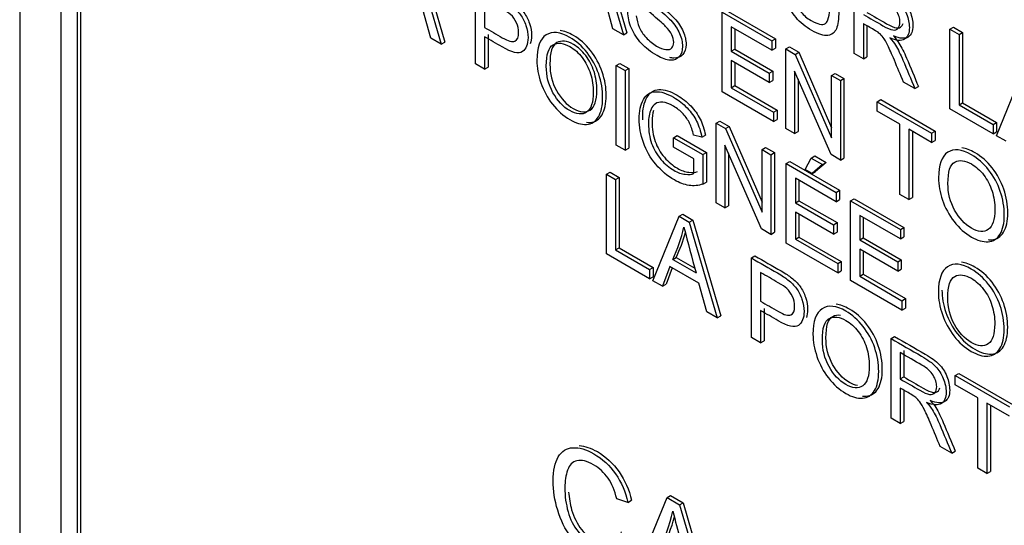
# Model space of a CAD drawing. Header units: inches. Extents: x 2 to 538, y -2 to 358.
# Tile 107 of 121: x 514.822 to 515.798, y 273.185 to 273.687. Entities that reach past the tile are written whole.
import ezdxf

# ---------------------------------------------------------------- set-up
doc = ezdxf.new("R2010")
doc.units = ezdxf.units.IN
doc.header["$MEASUREMENT"] = 0
doc.layers.add('Default', color=7, linetype='Continuous')
doc.layers.add('LAB20180', color=7, linetype='Continuous')

# ---------------------------------------------------------------- blocks, each defined once
blk = doc.blocks.new('SE6')
at = {"layer": 'LAB20180', "color": 7, "linetype": 'Continuous'}
for p, q in [((514.82171, 275.36876), (514.82171, 272.3069)), ((514.86237, 275.18773), (514.86237, 272.43281)), ((514.87864, 275.17834), (514.87864, 272.42342)), ((514.88217, 275.18038), (514.88217, 272.42546)), ((515.39269, 273.76654), (515.42041, 273.67156)), ((515.39622, 273.76858), (515.42395, 273.6736)), ((515.21202, 273.75734), (515.23979, 273.66228)), ((515.21555, 273.75938), (515.24333, 273.66433)), ((515.64939, 273.65287), (515.64939, 273.73189)), ((515.27362, 273.64275), (515.27362, 273.72177)), ((515.28264, 273.70731), (515.28264, 273.67892)), ((515.41012, 273.6775), (515.40229, 273.70595)), ((515.22945, 273.66825), (515.22162, 273.69669)), ((515.5184, 273.61499), (515.5184, 273.69396)), ((515.5184, 273.69396), (515.56771, 273.66549)), ((515.52193, 273.696), (515.57124, 273.66753)), ((515.42041, 273.67156), (515.41012, 273.6775)), ((515.56771, 273.65624), (515.52737, 273.67953)), ((515.52737, 273.67953), (515.52737, 273.65524)), ((515.5309, 273.67748), (515.5309, 273.65728)), ((515.65841, 273.68268), (515.65841, 273.64766)), ((515.66194, 273.68063), (515.66194, 273.6497)), ((515.74433, 273.67708), (515.74786, 273.67912)), ((515.74433, 273.59806), (515.74433, 273.67708)), ((515.74433, 273.67708), (515.75334, 273.67187)), ((515.74786, 273.67912), (515.75688, 273.67391)), ((515.75334, 273.67187), (515.75688, 273.67391)), ((515.75688, 273.67391), (515.75688, 273.60415)), ((515.23979, 273.66228), (515.22945, 273.66825)), ((515.23979, 273.66228), (515.24333, 273.66433)), ((515.28264, 273.66967), (515.28264, 273.63755)), ((515.28617, 273.67171), (515.28617, 273.63959)), ((515.42041, 273.67156), (515.42395, 273.6736)), ((515.56771, 273.66549), (515.57124, 273.66753)), ((515.56771, 273.66549), (515.56771, 273.65624)), ((515.57124, 273.66753), (515.57124, 273.65828)), ((515.75334, 273.67187), (515.75334, 273.60211)), ((515.52737, 273.65524), (515.5309, 273.65728)), ((515.52737, 273.65524), (515.56511, 273.63344)), ((515.5309, 273.65728), (515.56865, 273.63548)), ((515.56771, 273.65624), (515.57124, 273.65828)), ((515.58151, 273.65752), (515.58504, 273.65956)), ((515.58151, 273.57855), (515.58151, 273.65752)), ((515.58151, 273.65752), (515.59079, 273.65216)), ((515.58504, 273.65956), (515.59433, 273.6542)), ((515.56511, 273.62414), (515.52737, 273.64593)), ((515.52737, 273.64593), (515.52737, 273.61906)), ((515.59079, 273.65216), (515.59433, 273.6542)), ((515.59079, 273.65216), (515.62695, 273.5692)), ((515.59433, 273.6542), (515.62695, 273.57935)), ((515.65841, 273.64766), (515.64939, 273.65287)), ((515.65841, 273.64766), (515.66194, 273.6497)), ((515.28264, 273.63755), (515.27362, 273.64275)), ((515.28264, 273.63755), (515.28617, 273.63959)), ((515.41322, 273.64117), (515.41676, 273.64322)), ((515.41322, 273.56215), (515.41322, 273.64117)), ((515.41322, 273.64117), (515.42219, 273.636)), ((515.41676, 273.64322), (515.42573, 273.63804)), ((515.42219, 273.636), (515.42573, 273.63804)), ((515.42219, 273.636), (515.42219, 273.55698)), ((515.42573, 273.63804), (515.42573, 273.55902)), ((515.5309, 273.64389), (515.5309, 273.62111)), ((515.56511, 273.63344), (515.56865, 273.63548)), ((515.56865, 273.63548), (515.56865, 273.62618)), ((515.62635, 273.55266), (515.5902, 273.63563)), ((515.5902, 273.63563), (515.5902, 273.57353)), ((515.7904, 273.57145), (515.81649, 273.63541)), ((515.56511, 273.63344), (515.56511, 273.62414)), ((515.56511, 273.62414), (515.56865, 273.62618)), ((515.59374, 273.62751), (515.59374, 273.57558)), ((515.62695, 273.63129), (515.63048, 273.63333)), ((515.62695, 273.5692), (515.62695, 273.63129)), ((515.62695, 273.63129), (515.63564, 273.62627)), ((515.63048, 273.63333), (515.63918, 273.62831)), ((515.63564, 273.62627), (515.63918, 273.62831)), ((515.63564, 273.62627), (515.63564, 273.5473)), ((515.63918, 273.62831), (515.63918, 273.54934)), ((515.52737, 273.61906), (515.5309, 273.62111)), ((515.52737, 273.61906), (515.5693, 273.59485)), ((515.5309, 273.62111), (515.57284, 273.59689)), ((515.70954, 273.61814), (515.69825, 273.62466)), ((515.70954, 273.61814), (515.71308, 273.62018)), ((515.5693, 273.5856), (515.5184, 273.61499)), ((515.67211, 273.60521), (515.67565, 273.60725)), ((515.67565, 273.60725), (515.7296, 273.5761)), ((515.5693, 273.59485), (515.57284, 273.59689)), ((515.57284, 273.59689), (515.57284, 273.58764)), ((515.67211, 273.59596), (515.67211, 273.60521)), ((515.67211, 273.60521), (515.72607, 273.57406)), ((515.69461, 273.58297), (515.67211, 273.59596)), ((515.78708, 273.57337), (515.74433, 273.59806)), ((515.75334, 273.60211), (515.75688, 273.60415)), ((515.75334, 273.60211), (515.78708, 273.58263)), ((515.75688, 273.60415), (515.79062, 273.58467)), ((515.51248, 273.58387), (515.51601, 273.58591)), ((515.51601, 273.58591), (515.5253, 273.58055)), ((515.5693, 273.59485), (515.5693, 273.5856)), ((515.5693, 273.5856), (515.57284, 273.58764)), ((515.51248, 273.50485), (515.51248, 273.58387)), ((515.51248, 273.58387), (515.52177, 273.5785)), ((515.52177, 273.5785), (515.5253, 273.58055)), ((515.52177, 273.5785), (515.55792, 273.49554)), ((515.5253, 273.58055), (515.55792, 273.5057)), ((515.5902, 273.57353), (515.58151, 273.57855)), ((515.69461, 273.51326), (515.69461, 273.58297)), ((515.72607, 273.56481), (515.70358, 273.57779)), ((515.70358, 273.57779), (515.70358, 273.50808)), ((515.72607, 273.57406), (515.7296, 273.5761)), ((515.7296, 273.5761), (515.7296, 273.56685)), ((515.78708, 273.58263), (515.79062, 273.58467)), ((515.78708, 273.58263), (515.78708, 273.57337)), ((515.79062, 273.58467), (515.79062, 273.57541)), ((515.47023, 273.56951), (515.47376, 273.57156)), ((515.47023, 273.56021), (515.47023, 273.56951)), ((515.47023, 273.56951), (515.49932, 273.55272)), ((515.47376, 273.57156), (515.50286, 273.55476)), ((515.49827, 273.56994), (515.48999, 273.57214)), ((515.49827, 273.56994), (515.50181, 273.57198)), ((515.5902, 273.57353), (515.59374, 273.57558)), ((515.70711, 273.57575), (515.70711, 273.51012)), ((515.72607, 273.57406), (515.72607, 273.56481)), ((515.72607, 273.56481), (515.7296, 273.56685)), ((515.78708, 273.57337), (515.79062, 273.57541)), ((515.79992, 273.56596), (515.7904, 273.57145)), ((515.42219, 273.55698), (515.41322, 273.56215)), ((515.42219, 273.55698), (515.42573, 273.55902)), ((515.49031, 273.54862), (515.47023, 273.56021)), ((515.55733, 273.47895), (515.52113, 273.562)), ((515.52113, 273.562), (515.52113, 273.49985)), ((515.55792, 273.55763), (515.56146, 273.55967)), ((515.55792, 273.49554), (515.55792, 273.55763)), ((515.55792, 273.55763), (515.56662, 273.55261)), ((515.56146, 273.55967), (515.57015, 273.55465)), ((515.49031, 273.53384), (515.49031, 273.54862)), ((515.49932, 273.55272), (515.50286, 273.55476)), ((515.49932, 273.55272), (515.49932, 273.52348)), ((515.50286, 273.55476), (515.50286, 273.52553)), ((515.52467, 273.55389), (515.52467, 273.50189)), ((515.56662, 273.55261), (515.57015, 273.55465)), ((515.56662, 273.55261), (515.56662, 273.47359)), ((515.57015, 273.55465), (515.57015, 273.47563)), ((515.60067, 273.53779), (515.60678, 273.5493)), ((515.60678, 273.5493), (515.61031, 273.55134)), ((515.60678, 273.5493), (515.61784, 273.54291)), ((515.61031, 273.55134), (515.62138, 273.54495)), ((515.63564, 273.5473), (515.62635, 273.55266)), ((515.63564, 273.5473), (515.63918, 273.54934)), ((515.58201, 273.54373), (515.58554, 273.54577)), ((515.58201, 273.46471), (515.58201, 273.54373)), ((515.58201, 273.54373), (515.63132, 273.51526)), ((515.58554, 273.54577), (515.63485, 273.5173)), ((515.60755, 273.53382), (515.60067, 273.53779)), ((515.61784, 273.54291), (515.60755, 273.53382)), ((515.62138, 273.54495), (515.61109, 273.53586)), ((515.61784, 273.54291), (515.62138, 273.54495)), ((515.40366, 273.53319), (515.40719, 273.53523)), ((515.40366, 273.45417), (515.40366, 273.53319)), ((515.40366, 273.53319), (515.41267, 273.52798)), ((515.40719, 273.53523), (515.41621, 273.53002)), ((515.41267, 273.52798), (515.41621, 273.53002)), ((515.41267, 273.52798), (515.41267, 273.45827)), ((515.41621, 273.53002), (515.41621, 273.46031)), ((515.63132, 273.506), (515.59102, 273.52927)), ((515.59102, 273.52927), (515.59102, 273.50498)), ((515.60755, 273.53382), (515.61109, 273.53586)), ((515.49932, 273.52348), (515.50286, 273.52553)), ((515.59456, 273.52723), (515.59456, 273.50702)), ((515.63132, 273.51526), (515.63485, 273.5173)), ((515.63132, 273.51526), (515.63132, 273.506)), ((515.63132, 273.506), (515.63485, 273.50804)), ((515.63485, 273.5173), (515.63485, 273.50804)), ((515.6458, 273.5069), (515.64933, 273.50894)), ((515.64933, 273.50894), (515.69864, 273.48047)), ((515.70358, 273.50808), (515.69461, 273.51326)), ((515.70358, 273.50808), (515.70711, 273.51012)), ((515.52113, 273.49985), (515.51248, 273.50485)), ((515.52113, 273.49985), (515.52467, 273.50189)), ((515.59102, 273.50498), (515.59456, 273.50702)), ((515.59102, 273.50498), (515.62877, 273.48319)), ((515.59456, 273.50702), (515.6323, 273.48523)), ((515.6458, 273.42788), (515.6458, 273.5069)), ((515.6458, 273.5069), (515.69511, 273.47843)), ((515.44974, 273.42756), (515.47583, 273.49152)), ((515.47583, 273.49152), (515.47936, 273.49356)), ((515.47583, 273.49152), (515.4858, 273.48576)), ((515.47936, 273.49356), (515.48933, 273.48781)), ((515.62877, 273.47388), (515.59102, 273.49567)), ((515.59102, 273.49567), (515.59102, 273.46881)), ((515.59456, 273.49363), (515.59456, 273.47085)), ((515.69511, 273.46917), (515.65477, 273.49247)), ((515.65477, 273.49247), (515.65477, 273.46818)), ((515.6583, 273.49042), (515.6583, 273.47022)), ((515.4858, 273.48576), (515.48933, 273.48781)), ((515.4858, 273.48576), (515.51353, 273.39073)), ((515.48933, 273.48781), (515.51706, 273.39278)), ((515.56662, 273.47359), (515.55733, 273.47895)), ((515.62877, 273.48319), (515.6323, 273.48523)), ((515.62877, 273.48319), (515.62877, 273.47388)), ((515.6323, 273.48523), (515.6323, 273.47592)), ((515.69511, 273.47843), (515.69864, 273.48047)), ((515.69864, 273.48047), (515.69864, 273.47122)), ((515.56662, 273.47359), (515.57015, 273.47563)), ((515.59102, 273.46881), (515.59456, 273.47085)), ((515.59102, 273.46881), (515.63296, 273.4446)), ((515.59456, 273.47085), (515.63649, 273.44664)), ((515.62877, 273.47388), (515.6323, 273.47592)), ((515.65477, 273.46818), (515.6583, 273.47022)), ((515.6583, 273.47022), (515.69605, 273.44842)), ((515.69511, 273.47843), (515.69511, 273.46917)), ((515.69511, 273.46917), (515.69864, 273.47122)), ((515.41267, 273.45827), (515.41621, 273.46031)), ((515.41621, 273.46031), (515.4499, 273.44086)), ((515.63296, 273.43529), (515.58201, 273.46471)), ((515.65477, 273.46818), (515.69251, 273.44638)), ((515.44637, 273.42951), (515.40366, 273.45417)), ((515.41267, 273.45827), (515.44637, 273.43881)), ((515.46932, 273.44875), (515.47285, 273.45079)), ((515.47285, 273.45079), (515.49118, 273.44021)), ((515.5474, 273.4502), (515.55094, 273.45224)), ((515.5474, 273.37118), (515.5474, 273.4502)), ((515.69251, 273.43708), (515.65477, 273.45887)), ((515.65477, 273.45887), (515.65477, 273.432)), ((515.6583, 273.45683), (515.6583, 273.43404)), ((515.44637, 273.43881), (515.4499, 273.44086)), ((515.4499, 273.44086), (515.4499, 273.43155)), ((515.46658, 273.44176), (515.45925, 273.42207)), ((515.46887, 273.44044), (515.46279, 273.42411)), ((515.49541, 273.42512), (515.46658, 273.44176)), ((515.46932, 273.44875), (515.49249, 273.43537)), ((515.63296, 273.4446), (515.63649, 273.44664)), ((515.63296, 273.4446), (515.63296, 273.43529)), ((515.63649, 273.44664), (515.63649, 273.43733)), ((515.69251, 273.44638), (515.69605, 273.44842)), ((515.69251, 273.44638), (515.69251, 273.43708)), ((515.69605, 273.44842), (515.69605, 273.43912)), ((515.44637, 273.43881), (515.44637, 273.42951)), ((515.44637, 273.42951), (515.4499, 273.43155)), ((515.55642, 273.43574), (515.55642, 273.40735)), ((515.63296, 273.43529), (515.63649, 273.43733)), ((515.65477, 273.432), (515.6583, 273.43404)), ((515.65477, 273.432), (515.6967, 273.40779)), ((515.6583, 273.43404), (515.70024, 273.40983)), ((515.69251, 273.43708), (515.69605, 273.43912)), ((515.45925, 273.42207), (515.44974, 273.42756)), ((515.45925, 273.42207), (515.46279, 273.42411)), ((515.50324, 273.39668), (515.49541, 273.42512)), ((515.6967, 273.39849), (515.6458, 273.42788)), ((515.6967, 273.40779), (515.70024, 273.40983)), ((515.6967, 273.40779), (515.6967, 273.39849)), ((515.6967, 273.39849), (515.70024, 273.40053)), ((515.70024, 273.40983), (515.70024, 273.40053)), ((515.51353, 273.39073), (515.50324, 273.39668)), ((515.51353, 273.39073), (515.51706, 273.39278)), ((515.55642, 273.39804), (515.55642, 273.36597)), ((515.55995, 273.40008), (515.55995, 273.36801)), ((515.55642, 273.36597), (515.5474, 273.37118)), ((515.68586, 273.37026), (515.6894, 273.3723)), ((515.55642, 273.36597), (515.55995, 273.36801)), ((515.68586, 273.29124), (515.68586, 273.37026)), ((515.69488, 273.35632), (515.69488, 273.33019)), ((515.69841, 273.35837), (515.69841, 273.33224)), ((515.69488, 273.33019), (515.69841, 273.33224)), ((515.74947, 273.33353), (515.75301, 273.33557)), ((515.74947, 273.32428), (515.74947, 273.33353)), ((515.74947, 273.33353), (515.80343, 273.30238)), ((515.75301, 273.33557), (515.80696, 273.30442)), ((515.77196, 273.31129), (515.74947, 273.32428)), ((515.69488, 273.3211), (515.69488, 273.28603)), ((515.69841, 273.31905), (515.69841, 273.28807)), ((515.77196, 273.24153), (515.77196, 273.31129)), ((515.80343, 273.29313), (515.78093, 273.30611)), ((515.78093, 273.30611), (515.78093, 273.23635)), ((515.78447, 273.30407), (515.78447, 273.23839)), ((515.69488, 273.28603), (515.68586, 273.29124)), ((515.69488, 273.28603), (515.69841, 273.28807)), ((515.74601, 273.25651), (515.73467, 273.26305)), ((515.74601, 273.25651), (515.74955, 273.25855)), ((515.78093, 273.23635), (515.77196, 273.24153)), ((515.78093, 273.23635), (515.78447, 273.23839)), ((515.42491, 273.20772), (515.4138, 273.21111)), ((515.42491, 273.20772), (515.42844, 273.20976)), ((515.43106, 273.13249), (515.46369, 273.21242)), ((515.46369, 273.21242), (515.46723, 273.21446)), ((515.46369, 273.21242), (515.47622, 273.20519)), ((515.46723, 273.21446), (515.47976, 273.20723)), ((515.47622, 273.20519), (515.47976, 273.20723)), ((515.47622, 273.20519), (515.51091, 273.08639)), ((515.47976, 273.20723), (515.51444, 273.08843))]:
    blk.add_line(p, q, dxfattribs=at)
for centre, radius, start, end in [((515.31566, 273.5206), 0.16963, 334.93861, 346.38172), ((517.17308, 273.90392), 1.74468, 194.03981, 195.57842), ((515.31919, 273.52265), 0.16963, 334.93861, 343.786), ((515.26665, 273.2473), 0.20861, 334.92647, 346.56887), ((517.58663, 273.72825), 2.18226, 194.03981, 195.57842), ((515.27019, 273.24934), 0.20861, 334.92647, 344.44296)]:
    blk.add_arc(centre, radius, start, end, dxfattribs=at)
for points, knots in [([(515.634, 273.74077), (515.634, 273.72556), (515.634, 273.71035), (515.634, 273.69514), (515.634, 273.68715), (515.63323, 273.68128), (515.63168, 273.67755), (515.63012, 273.67378), (515.62731, 273.67161), (515.62326, 273.67101), (515.61923, 273.6704), (515.61392, 273.67203), (515.60095, 273.67952), (515.59571, 273.68381), (515.59166, 273.68872), (515.58763, 273.69362), (515.58469, 273.69895), (515.58123, 273.71062), (515.58037, 273.71769), (515.58037, 273.72611), (515.58037, 273.74132), (515.58037, 273.75653), (515.58037, 273.77174)], [0, 0, 0, 0, 0.229338, 0.229338, 0.229338, 0.325916, 0.325916, 0.325916, 0.402614, 0.402614, 0.402614, 0.499372, 0.499372, 0.592793, 0.592793, 0.592793, 0.681738, 0.681738, 0.770683, 0.770683, 0.770683, 1, 1, 1, 1]), ([(515.58934, 273.76656), (515.58934, 273.75137), (515.58934, 273.73617), (515.58934, 273.72098), (515.58934, 273.71409), (515.58988, 273.70873), (515.59098, 273.70489), (515.59209, 273.70098), (515.59398, 273.69737), (515.59667, 273.69409), (515.59937, 273.69078), (515.60268, 273.68799), (515.6132, 273.68192), (515.61793, 273.68092), (515.62358, 273.6846), (515.62499, 273.69051), (515.62499, 273.7004), (515.62499, 273.70165), (515.62499, 273.7029), (515.62499, 273.70415)], [0, 0, 0, 0, 0.2724307, 0.2724307, 0.2724307, 0.36409, 0.36409, 0.36409, 0.4250159, 0.4250159, 0.4250159, 0.4932347, 0.4932347, 0.6104106, 0.6104106, 0.7275865, 0.7275865, 0.7275865, 0.75, 0.75, 0.75, 0.75]), ([(515.43325, 273.69044), (515.43366, 273.6862), (515.43462, 273.68239), (515.43608, 273.67903), (515.43756, 273.67561), (515.43986, 273.67222), (515.44605, 273.66549), (515.44955, 273.66268), (515.45689, 273.65844), (515.45989, 273.65729), (515.46517, 273.65666), (515.46718, 273.65713), (515.46845, 273.6585), (515.4697, 273.65984), (515.47036, 273.6617), (515.47036, 273.66659), (515.46973, 273.66912), (515.46718, 273.67427), (515.46513, 273.67698), (515.46226, 273.67989), (515.46043, 273.68176), (515.45638, 273.68539), (515.45015, 273.69072), (515.44387, 273.6961), (515.43949, 273.70029), (515.43699, 273.70326), (515.43371, 273.70715), (515.4313, 273.71097), (515.42811, 273.71869), (515.42734, 273.7224), (515.42734, 273.73002), (515.42829, 273.73321), (515.43221, 273.73788), (515.43503, 273.73888), (515.43881, 273.73849), (515.44257, 273.7381), (515.44673, 273.73665), (515.45638, 273.73108), (515.46085, 273.72755), (515.46472, 273.72343), (515.46855, 273.71934), (515.47155, 273.71486), (515.4736, 273.70999), (515.47566, 273.7051), (515.47678, 273.70037), (515.47696, 273.69564)], [0, 0, 0, 0, 0.049734, 0.049734, 0.049734, 0.102625, 0.102625, 0.155515, 0.155515, 0.202805, 0.202805, 0.250096, 0.250096, 0.250096, 0.285885, 0.285885, 0.322453, 0.322453, 0.359021, 0.359021, 0.359021, 0.428383, 0.428383, 0.428383, 0.504928, 0.504928, 0.504928, 0.558431, 0.558431, 0.611934, 0.611934, 0.669259, 0.669259, 0.726583, 0.726583, 0.726583, 0.796348, 0.796348, 0.87302, 0.87302, 0.87302, 0.937083, 0.937083, 0.937083, 1, 1, 1, 1]), ([(515.65293, 273.73393), (515.66302, 273.7281), (515.67311, 273.72228), (515.68321, 273.71645), (515.68931, 273.71293), (515.69395, 273.70951), (515.69709, 273.70628), (515.70028, 273.703), (515.70283, 273.69902), (515.7047, 273.69437), (515.70658, 273.68968), (515.70757, 273.68514), (515.70757, 273.6752), (515.70597, 273.67139), (515.69969, 273.66734), (515.69486, 273.66766), (515.68831, 273.67044)], [0, 0, 0, 0, 0.318559, 0.318559, 0.318559, 0.466747, 0.466747, 0.466747, 0.574052, 0.574052, 0.574052, 0.692051, 0.692051, 0.846026, 0.846026, 1, 1, 1, 1]), ([(515.27716, 273.72381), (515.28576, 273.71885), (515.29437, 273.71388), (515.30297, 273.70891), (515.30753, 273.70628), (515.31099, 273.70402), (515.31335, 273.70218), (515.31672, 273.69956), (515.31955, 273.69671), (515.32182, 273.69356), (515.32408, 273.69043), (515.32592, 273.68683), (515.32729, 273.68278), (515.32866, 273.67871), (515.32938, 273.67468), (515.32938, 273.66761), (515.32896, 273.6649), (515.32813, 273.66266)], [0, 0, 0, 0, 0.2169524, 0.2169524, 0.2169524, 0.3044509, 0.3044509, 0.3044509, 0.3812482, 0.3812482, 0.3812482, 0.4540638, 0.4540638, 0.4540638, 0.5336164, 0.5336164, 0.5987646, 0.5987646, 0.5987646, 0.5987646]), ([(515.46827, 273.69993), (515.46781, 273.70513), (515.46622, 273.70978), (515.46353, 273.71386), (515.46087, 273.71789), (515.45689, 273.72148), (515.45165, 273.72456), (515.44623, 273.72774), (515.44222, 273.72879), (515.43972, 273.72792), (515.43724, 273.72706), (515.43599, 273.72498), (515.43599, 273.71888), (515.4369, 273.71604), (515.43863, 273.7132), (515.44038, 273.71032), (515.44491, 273.70584), (515.45224, 273.69972), (515.45958, 273.69358), (515.46463, 273.68894), (515.46736, 273.68594), (515.47137, 273.68154), (515.47428, 273.67716), (515.47619, 273.67285), (515.47812, 273.66849), (515.47906, 273.6642), (515.47906, 273.65574), (515.47801, 273.6524), (515.47592, 273.64993), (515.47382, 273.64745), (515.47086, 273.64627), (515.46695, 273.64643), (515.46309, 273.64659), (515.45871, 273.64814), (515.44764, 273.65453), (515.4425, 273.6585), (515.43831, 273.66302), (515.43414, 273.66752), (515.43089, 273.67251), (515.42847, 273.67811), (515.4261, 273.68362), (515.42488, 273.68907), (515.42474, 273.69446)], [0, 0, 0, 0, 0.061068, 0.061068, 0.061068, 0.130319, 0.130319, 0.130319, 0.199417, 0.199417, 0.199417, 0.244343, 0.244343, 0.283473, 0.283473, 0.283473, 0.363727, 0.363727, 0.363727, 0.45053, 0.45053, 0.45053, 0.51313, 0.51313, 0.51313, 0.57114, 0.57114, 0.629875, 0.629875, 0.629875, 0.695194, 0.695194, 0.695194, 0.766392, 0.766392, 0.856886, 0.856886, 0.856886, 0.928274, 0.928274, 0.928274, 1, 1, 1, 1]), ([(515.45323, 273.72768), (515.4488, 273.73001), (515.44545, 273.73072), (515.44326, 273.72996), (515.44078, 273.72911), (515.43952, 273.72702), (515.43952, 273.72092), (515.44043, 273.71808), (515.44216, 273.71524), (515.44392, 273.71236), (515.44845, 273.70788), (515.45578, 273.70176), (515.46312, 273.69562), (515.46816, 273.69098), (515.47089, 273.68798), (515.47491, 273.68358), (515.47781, 273.6792), (515.47973, 273.67489), (515.48166, 273.67053), (515.48259, 273.66624), (515.48259, 273.65778), (515.48155, 273.65444), (515.47945, 273.65197), (515.47735, 273.64949), (515.4744, 273.64831), (515.47048, 273.64847), (515.46923, 273.64852), (515.46793, 273.64872), (515.46657, 273.64906)], [0.1388911, 0.1388911, 0.1388911, 0.1388911, 0.1994169, 0.1994169, 0.1994169, 0.2443435, 0.2443435, 0.283473, 0.283473, 0.283473, 0.3637269, 0.3637269, 0.3637269, 0.4505304, 0.4505304, 0.4505304, 0.51313, 0.51313, 0.51313, 0.5711401, 0.5711401, 0.6298755, 0.6298755, 0.6298755, 0.6951936, 0.6951936, 0.6951936, 0.7182367, 0.7182367, 0.7182367, 0.7182367]), ([(515.64939, 273.73189), (515.65949, 273.72606), (515.66958, 273.72023), (515.67967, 273.71441), (515.68577, 273.71088), (515.69042, 273.70747), (515.69356, 273.70423), (515.69674, 273.70096), (515.6993, 273.69698), (515.70116, 273.69233), (515.70304, 273.68764), (515.70403, 273.6831), (515.70403, 273.67316), (515.70244, 273.66935), (515.69615, 273.6653), (515.69133, 273.66562), (515.68477, 273.6684)], [0, 0, 0, 0, 0.318559, 0.318559, 0.318559, 0.466747, 0.466747, 0.466747, 0.574052, 0.574052, 0.574052, 0.692051, 0.692051, 0.846026, 0.846026, 1, 1, 1, 1]), ([(515.27362, 273.72177), (515.28223, 273.7168), (515.29083, 273.71184), (515.29944, 273.70687), (515.30399, 273.70424), (515.30745, 273.70198), (515.30982, 273.70014), (515.31319, 273.69752), (515.31601, 273.69467), (515.31829, 273.69152), (515.32054, 273.68839), (515.32238, 273.68479), (515.32375, 273.68074), (515.32513, 273.67666), (515.32585, 273.67264), (515.32585, 273.66202), (515.32398, 273.65742), (515.32029, 273.65487), (515.3166, 273.65232), (515.30986, 273.6539), (515.30021, 273.65952), (515.29435, 273.66294), (515.28849, 273.66629), (515.28264, 273.66967)], [0, 0, 0, 0, 0.216952, 0.216952, 0.216952, 0.304451, 0.304451, 0.304451, 0.381248, 0.381248, 0.381248, 0.454064, 0.454064, 0.454064, 0.533616, 0.533616, 0.671221, 0.671221, 0.671221, 0.852304, 0.852304, 0.852304, 1, 1, 1, 1]), ([(515.65841, 273.69177), (515.66489, 273.68803), (515.67137, 273.68429), (515.67785, 273.68055), (515.68199, 273.67816), (515.68523, 273.67676), (515.68755, 273.67642), (515.68991, 273.67607), (515.69169, 273.67661), (515.69288, 273.67808), (515.69409, 273.67959), (515.6947, 273.6816), (515.6947, 273.68786), (515.69351, 273.69164), (515.69119, 273.6954), (515.68884, 273.6992), (515.68514, 273.70253), (515.68004, 273.70547), (515.67283, 273.70963), (515.66562, 273.71379), (515.65841, 273.71796)], [0, 0, 0, 0, 0.228418, 0.228418, 0.228418, 0.343902, 0.343902, 0.343902, 0.424321, 0.424321, 0.424321, 0.499434, 0.499434, 0.606737, 0.606737, 0.606737, 0.745862, 0.745862, 0.745862, 1, 1, 1, 1]), ([(515.28264, 273.67892), (515.28854, 273.67552), (515.29444, 273.67211), (515.30035, 273.6687), (515.30622, 273.66531), (515.31036, 273.66418), (515.31528, 273.66638), (515.31651, 273.66925), (515.31651, 273.67714), (515.31578, 273.6804), (515.31437, 273.68358), (515.31295, 273.68679), (515.311, 273.68947), (515.30863, 273.69157), (515.30709, 273.69294), (515.30426, 273.69483), (515.30017, 273.69719), (515.29432, 273.70057), (515.28848, 273.70394), (515.28264, 273.70731)], [0, 0, 0, 0, 0.215549, 0.215549, 0.215549, 0.355111, 0.355111, 0.494673, 0.494673, 0.595735, 0.595735, 0.595735, 0.683088, 0.683088, 0.683088, 0.786664, 0.786664, 0.786664, 1, 1, 1, 1]), ([(515.66194, 273.69381), (515.66842, 273.69007), (515.67491, 273.68633), (515.68139, 273.68259), (515.68553, 273.6802), (515.68876, 273.6788), (515.69108, 273.67846), (515.69345, 273.67812), (515.69523, 273.67865), (515.69641, 273.68012), (515.69702, 273.68088), (515.69748, 273.68176), (515.69778, 273.68277)], [0, 0, 0, 0, 0.2284182, 0.2284182, 0.2284182, 0.3439018, 0.3439018, 0.3439018, 0.4243212, 0.4243212, 0.4243212, 0.4618775, 0.4618775, 0.4618775, 0.4618775]), ([(515.33468, 273.64599), (515.33468, 273.65902), (515.33773, 273.66752), (515.34378, 273.67143), (515.34986, 273.67536), (515.35772, 273.67453), (515.37361, 273.66536), (515.3793, 273.66034), (515.38435, 273.6539), (515.38939, 273.64748), (515.39328, 273.64044), (515.39592, 273.63271), (515.39858, 273.62493), (515.39988, 273.61712), (515.39988, 273.60124), (515.39847, 273.59491), (515.39291, 273.5855), (515.38895, 273.583), (515.38385, 273.58268), (515.37872, 273.58237), (515.3732, 273.584), (515.36086, 273.59112), (515.35512, 273.59617), (515.35007, 273.60272), (515.34503, 273.60924), (515.34119, 273.61631), (515.336, 273.63171), (515.33468, 273.63905), (515.33468, 273.64599)], [0, 0, 0, 0, 0.133288, 0.133288, 0.133288, 0.256522, 0.256522, 0.33712, 0.33712, 0.33712, 0.417249, 0.417249, 0.417249, 0.502222, 0.502222, 0.588327, 0.588327, 0.674432, 0.674432, 0.674432, 0.75288, 0.75288, 0.837966, 0.837966, 0.837966, 0.918983, 0.918983, 1, 1, 1, 1]), ([(515.38401, 273.58479), (515.38516, 273.58468), (515.38628, 273.58466), (515.38739, 273.58473), (515.39249, 273.58504), (515.39645, 273.58754), (515.402, 273.59695), (515.40342, 273.60329), (515.40342, 273.61916), (515.40211, 273.62697), (515.39945, 273.63475), (515.39681, 273.64248), (515.39292, 273.64952), (515.38789, 273.65594), (515.38283, 273.66238), (515.37714, 273.6674), (515.36601, 273.67383), (515.36161, 273.67542), (515.35766, 273.67582)], [0.3086529, 0.3086529, 0.3086529, 0.3086529, 0.3255678, 0.3255678, 0.3255678, 0.4116731, 0.4116731, 0.4977784, 0.4977784, 0.5827507, 0.5827507, 0.5827507, 0.6628802, 0.6628802, 0.6628802, 0.7434784, 0.7434784, 0.8056442, 0.8056442, 0.8056442, 0.8056442]), ([(515.69825, 273.62466), (515.69523, 273.63189), (515.69221, 273.63912), (515.68919, 273.64635), (515.68657, 273.65261), (515.68436, 273.65749), (515.68268, 273.66099), (515.681, 273.66448), (515.6794, 273.66714), (515.67808, 273.6689), (515.67675, 273.67068), (515.67535, 273.67216), (515.67393, 273.67335), (515.67293, 273.67419), (515.67125, 273.67526), (515.66888, 273.67663), (515.66539, 273.67865), (515.6619, 273.68066), (515.65841, 273.68268)], [0, 0, 0, 0, 0.307485, 0.307485, 0.307485, 0.516125, 0.516125, 0.516125, 0.634458, 0.634458, 0.634458, 0.716976, 0.716976, 0.716976, 0.809328, 0.809328, 0.809328, 1, 1, 1, 1]), ([(515.34401, 273.64039), (515.34401, 273.63087), (515.3462, 273.62209), (515.35061, 273.61412), (515.35505, 273.60612), (515.36059, 273.60017), (515.37402, 273.59241), (515.37962, 273.59191), (515.38836, 273.59791), (515.39059, 273.60445), (515.39059, 273.62101), (515.38964, 273.62714), (515.3859, 273.63886), (515.38312, 273.64415), (515.37953, 273.6489), (515.37595, 273.65363), (515.37188, 273.65726), (515.361, 273.66355), (515.35549, 273.6642), (515.35089, 273.66176), (515.34631, 273.65933), (515.34401, 273.65222), (515.34401, 273.64039)], [0, 0, 0, 0, 0.129277, 0.129277, 0.129277, 0.252801, 0.252801, 0.378862, 0.378862, 0.504924, 0.504924, 0.584611, 0.584611, 0.664298, 0.664298, 0.664298, 0.743257, 0.743257, 0.854915, 0.854915, 0.854915, 1, 1, 1, 1]), ([(515.34755, 273.64243), (515.34755, 273.65426), (515.34985, 273.66137), (515.35442, 273.6638), (515.35902, 273.66624), (515.36453, 273.66559), (515.37541, 273.6593), (515.37949, 273.65568), (515.38306, 273.65094), (515.38666, 273.64619), (515.38944, 273.6409), (515.39317, 273.62918), (515.39413, 273.62305), (515.39413, 273.60649), (515.3919, 273.59995), (515.38315, 273.59395), (515.37755, 273.59445), (515.36412, 273.60221), (515.35859, 273.60816), (515.35415, 273.61617), (515.34973, 273.62413), (515.34755, 273.63291), (515.34755, 273.64243)], [0, 0, 0, 0, 0.145085, 0.145085, 0.145085, 0.256743, 0.256743, 0.335702, 0.335702, 0.335702, 0.415389, 0.415389, 0.495076, 0.495076, 0.621138, 0.621138, 0.747199, 0.747199, 0.870723, 0.870723, 0.870723, 1, 1, 1, 1]), ([(515.68477, 273.6684), (515.68714, 273.66572), (515.68896, 273.6633), (515.69019, 273.66133), (515.69289, 273.657), (515.69533, 273.65205), (515.6977, 273.64648), (515.70171, 273.63704), (515.70559, 273.62759), (515.70954, 273.61814)], [0, 0, 0, 0, 0.159281, 0.159281, 0.159281, 0.452861, 0.452861, 0.452861, 1, 1, 1, 1]), ([(515.68831, 273.67044), (515.69067, 273.66776), (515.6925, 273.66535), (515.69373, 273.66337), (515.69642, 273.65905), (515.69887, 273.65409), (515.70124, 273.64852), (515.70525, 273.63909), (515.70913, 273.62963), (515.71308, 273.62018)], [0, 0, 0, 0, 0.159281, 0.159281, 0.159281, 0.452861, 0.452861, 0.452861, 1, 1, 1, 1]), ([(515.49932, 273.52348), (515.49486, 273.52196), (515.49026, 273.52151), (515.48552, 273.5222), (515.48083, 273.52287), (515.47596, 273.52467), (515.46426, 273.53142), (515.45816, 273.53658), (515.45265, 273.54307), (515.44718, 273.54952), (515.443, 273.55679), (515.43744, 273.57251), (515.43603, 273.58037), (515.43603, 273.59578), (515.4374, 273.60219), (515.44022, 273.60724), (515.44302, 273.61224), (515.447, 273.61489), (515.4522, 273.61515), (515.4574, 273.61541), (515.46344, 273.61349), (515.47523, 273.60669), (515.4797, 273.60316), (515.4837, 273.59901), (515.48767, 273.5949), (515.49081, 273.59049), (515.49536, 273.58124), (515.49709, 273.57593), (515.49827, 273.56994)], [0, 0, 0, 0, 0.088812, 0.088812, 0.088812, 0.16845, 0.16845, 0.276583, 0.276583, 0.276583, 0.3809, 0.3809, 0.485217, 0.485217, 0.587419, 0.587419, 0.587419, 0.686378, 0.686378, 0.686378, 0.790663, 0.790663, 0.866443, 0.866443, 0.866443, 0.933222, 0.933222, 1, 1, 1, 1]), ([(515.43964, 273.58711), (515.43959, 273.58814), (515.43957, 273.58917), (515.43957, 273.59782), (515.44093, 273.60423), (515.44376, 273.60928), (515.44655, 273.61428), (515.45054, 273.61693), (515.45573, 273.61719), (515.46094, 273.61745), (515.46698, 273.61554), (515.47877, 273.60873), (515.48323, 273.6052), (515.48724, 273.60105), (515.49121, 273.59694), (515.49434, 273.59253), (515.4989, 273.58328), (515.50063, 273.57797), (515.50181, 273.57198)], [0.4714543, 0.4714543, 0.4714543, 0.4714543, 0.4852165, 0.4852165, 0.5874187, 0.5874187, 0.5874187, 0.6863784, 0.6863784, 0.6863784, 0.7906632, 0.7906632, 0.8664434, 0.8664434, 0.8664434, 0.9332217, 0.9332217, 1, 1, 1, 1]), ([(515.48999, 273.57214), (515.48894, 273.57674), (515.48771, 273.58066), (515.48616, 273.58382), (515.48461, 273.58698), (515.48247, 273.5901), (515.47965, 273.59315), (515.47684, 273.59618), (515.47369, 273.59864), (515.47023, 273.60069), (515.46613, 273.60312), (515.46253, 273.60435), (515.45953, 273.60466), (515.45651, 273.60498), (515.45411, 273.60437), (515.45224, 273.60308), (515.45039, 273.60181), (515.44896, 273.59998), (515.44796, 273.59777), (515.44619, 273.59387), (515.44532, 273.58905), (515.44532, 273.57627), (515.44641, 273.56975), (515.44846, 273.56384), (515.45055, 273.55782), (515.45365, 273.55253), (515.45761, 273.54798), (515.46163, 273.54337), (515.4659, 273.53973), (515.47432, 273.53487), (515.4781, 273.53353), (515.48184, 273.53316), (515.48555, 273.53279), (515.48839, 273.53295), (515.49031, 273.53384)], [0, 0, 0, 0, 0.06852, 0.06852, 0.06852, 0.130209, 0.130209, 0.130209, 0.203012, 0.203012, 0.203012, 0.285454, 0.285454, 0.285454, 0.352616, 0.352616, 0.352616, 0.413059, 0.413059, 0.413059, 0.513316, 0.513316, 0.638638, 0.638638, 0.638638, 0.737944, 0.737944, 0.737944, 0.8387, 0.8387, 0.926226, 0.926226, 0.926226, 1, 1, 1, 1]), ([(515.45029, 273.59656), (515.44933, 273.59333), (515.44886, 273.5896), (515.44886, 273.57831), (515.44995, 273.57179), (515.452, 273.56588), (515.45408, 273.55986), (515.45719, 273.55457), (515.46115, 273.55003), (515.46517, 273.54542), (515.46944, 273.54177), (515.47786, 273.53691), (515.48164, 273.53557), (515.48537, 273.5352), (515.48909, 273.53483), (515.49193, 273.53499), (515.49384, 273.53588)], [0.4393031, 0.4393031, 0.4393031, 0.4393031, 0.5133162, 0.5133162, 0.6386376, 0.6386376, 0.6386376, 0.7379442, 0.7379442, 0.7379442, 0.8387002, 0.8387002, 0.9262256, 0.9262256, 0.9262256, 1, 1, 1, 1]), ([(515.73299, 273.52953), (515.73299, 273.54262), (515.73604, 273.55106), (515.7421, 273.55503), (515.74813, 273.55898), (515.75603, 273.55808), (515.77192, 273.5489), (515.77761, 273.54388), (515.78266, 273.53749), (515.78774, 273.53108), (515.79154, 273.52401), (515.79423, 273.51625), (515.79692, 273.50847), (515.79819, 273.50066), (515.79819, 273.48479), (515.79678, 273.47845), (515.79122, 273.46904), (515.78726, 273.46654), (515.78216, 273.46623), (515.77703, 273.46591), (515.77151, 273.46754), (515.75917, 273.47467), (515.75343, 273.47977), (515.74332, 273.49275), (515.7395, 273.49985), (515.73686, 273.50758), (515.73423, 273.51528), (515.73299, 273.52259), (515.73299, 273.52953)], [0, 0, 0, 0, 0.133435, 0.133435, 0.133435, 0.256543, 0.256543, 0.337059, 0.337059, 0.337059, 0.417323, 0.417323, 0.417323, 0.502276, 0.502276, 0.588361, 0.588361, 0.674447, 0.674447, 0.674447, 0.751393, 0.751393, 0.834851, 0.834851, 0.918308, 0.918308, 0.918308, 1, 1, 1, 1]), ([(515.78215, 273.46835), (515.78335, 273.46822), (515.78454, 273.4682), (515.7857, 273.46827), (515.7908, 273.46858), (515.79476, 273.47108), (515.80031, 273.48049), (515.80173, 273.48683), (515.80173, 273.50271), (515.80046, 273.51051), (515.79776, 273.51829), (515.79508, 273.52605), (515.79127, 273.53312), (515.7862, 273.53953), (515.78115, 273.54592), (515.77545, 273.55094), (515.76444, 273.5573), (515.76013, 273.55891), (515.75624, 273.55936)], [0.3081335, 0.3081335, 0.3081335, 0.3081335, 0.3255532, 0.3255532, 0.3255532, 0.4116387, 0.4116387, 0.4977243, 0.4977243, 0.5826771, 0.5826771, 0.5826771, 0.6629406, 0.6629406, 0.6629406, 0.7434569, 0.7434569, 0.8040577, 0.8040577, 0.8040577, 0.8040577]), ([(515.74228, 273.52396), (515.74228, 273.51444), (515.74451, 273.50563), (515.74893, 273.49767), (515.75336, 273.48966), (515.75885, 273.48374), (515.77233, 273.47595), (515.77793, 273.47545), (515.78667, 273.48145), (515.78886, 273.48802), (515.78886, 273.50458), (515.78795, 273.51068), (515.78608, 273.51654), (515.7842, 273.52243), (515.78143, 273.52774), (515.77784, 273.53245), (515.77421, 273.53719), (515.77019, 273.54081), (515.75931, 273.54709), (515.7538, 273.54775), (515.7492, 273.5453), (515.74462, 273.54287), (515.74228, 273.53578), (515.74228, 273.52396)], [0, 0, 0, 0, 0.12936, 0.12936, 0.12936, 0.253622, 0.253622, 0.379574, 0.379574, 0.505526, 0.505526, 0.585143, 0.585143, 0.585143, 0.664256, 0.664256, 0.664256, 0.743199, 0.743199, 0.854836, 0.854836, 0.854836, 1, 1, 1, 1]), ([(515.5474, 273.4502), (515.55601, 273.44523), (515.56461, 273.44026), (515.57322, 273.43529), (515.57777, 273.43266), (515.58123, 273.4304), (515.5836, 273.42851), (515.58695, 273.42583), (515.58979, 273.42309), (515.59207, 273.41994), (515.59432, 273.41682), (515.59617, 273.41321), (515.59753, 273.40916), (515.59891, 273.40509), (515.59963, 273.40107), (515.59963, 273.39045), (515.59776, 273.38584), (515.59407, 273.3833), (515.59039, 273.38075), (515.58365, 273.38232), (515.57399, 273.3879), (515.56813, 273.39128), (515.56228, 273.39466), (515.55642, 273.39804)], [0, 0, 0, 0, 0.216973, 0.216973, 0.216973, 0.304524, 0.304524, 0.304524, 0.381139, 0.381139, 0.381139, 0.453962, 0.453962, 0.453962, 0.533522, 0.533522, 0.671139, 0.671139, 0.671139, 0.85224, 0.85224, 0.85224, 1, 1, 1, 1]), ([(515.55094, 273.45224), (515.55954, 273.44727), (515.56815, 273.4423), (515.57675, 273.43733), (515.58131, 273.4347), (515.58477, 273.43244), (515.58714, 273.43055), (515.59049, 273.42787), (515.59333, 273.42514), (515.5956, 273.42198), (515.59786, 273.41886), (515.5997, 273.41525), (515.60107, 273.4112), (515.60244, 273.40713), (515.60316, 273.40311), (515.60316, 273.39602), (515.60274, 273.39331), (515.60191, 273.39107)], [0, 0, 0, 0, 0.2169726, 0.2169726, 0.2169726, 0.3045243, 0.3045243, 0.3045243, 0.3811393, 0.3811393, 0.3811393, 0.4539617, 0.4539617, 0.4539617, 0.5335218, 0.5335218, 0.5988045, 0.5988045, 0.5988045, 0.5988045]), ([(515.73285, 273.4161), (515.73285, 273.42914), (515.7359, 273.43763), (515.74196, 273.44155), (515.74804, 273.44548), (515.75589, 273.44465), (515.77178, 273.43547), (515.77747, 273.43045), (515.78253, 273.42401), (515.78756, 273.4176), (515.79145, 273.41055), (515.79409, 273.40282), (515.79675, 273.39504), (515.79805, 273.38724), (515.79805, 273.37136), (515.79664, 273.36502), (515.79109, 273.35561), (515.78713, 273.35311), (515.78203, 273.3528), (515.77689, 273.35248), (515.77137, 273.35411), (515.75903, 273.36124), (515.7533, 273.36628), (515.74824, 273.37283), (515.74321, 273.37935), (515.73936, 273.38642), (515.73417, 273.40183), (515.73285, 273.40916), (515.73285, 273.4161)], [0, 0, 0, 0, 0.133288, 0.133288, 0.133288, 0.256522, 0.256522, 0.33712, 0.33712, 0.33712, 0.417249, 0.417249, 0.417249, 0.502222, 0.502222, 0.588327, 0.588327, 0.674432, 0.674432, 0.674432, 0.75288, 0.75288, 0.837966, 0.837966, 0.837966, 0.918983, 0.918983, 1, 1, 1, 1]), ([(515.73639, 273.41814), (515.73639, 273.4112), (515.73771, 273.40387), (515.7429, 273.38846), (515.74674, 273.38139), (515.75178, 273.37487), (515.75683, 273.36833), (515.76257, 273.36328), (515.77491, 273.35615), (515.78043, 273.35452), (515.78556, 273.35484), (515.79066, 273.35516), (515.79462, 273.35765), (515.80018, 273.36706), (515.80159, 273.3734), (515.80159, 273.38928), (515.80029, 273.39708), (515.79763, 273.40487), (515.79499, 273.41259), (515.7911, 273.41964), (515.78606, 273.42605), (515.78101, 273.43249), (515.77532, 273.43751), (515.76419, 273.44394), (515.75979, 273.44554), (515.75584, 273.44593)], [0, 0, 0, 0, 0.081017, 0.081017, 0.1620341, 0.1620341, 0.1620341, 0.2471199, 0.2471199, 0.3255678, 0.3255678, 0.3255678, 0.4116731, 0.4116731, 0.4977784, 0.4977784, 0.5827507, 0.5827507, 0.5827507, 0.6628802, 0.6628802, 0.6628802, 0.7434784, 0.7434784, 0.8056442, 0.8056442, 0.8056442, 0.8056442]), ([(515.55642, 273.40735), (515.56232, 273.40394), (515.56823, 273.40053), (515.57413, 273.39712), (515.58, 273.39373), (515.58415, 273.3926), (515.58906, 273.39481), (515.59029, 273.39767), (515.59029, 273.40556), (515.58956, 273.40882), (515.58815, 273.412), (515.58673, 273.41522), (515.58478, 273.41789), (515.58242, 273.41999), (515.58087, 273.42137), (515.57805, 273.4232), (515.57395, 273.42562), (515.5681, 273.42907), (515.56226, 273.43237), (515.55642, 273.43574)], [0, 0, 0, 0, 0.215554, 0.215554, 0.215554, 0.35512, 0.35512, 0.494685, 0.494685, 0.59575, 0.59575, 0.59575, 0.683105, 0.683105, 0.683105, 0.786661, 0.786661, 0.786661, 1, 1, 1, 1]), ([(515.74214, 273.41053), (515.74214, 273.40101), (515.74437, 273.3922), (515.74879, 273.38424), (515.75323, 273.37623), (515.75871, 273.37031), (515.77219, 273.36253), (515.77779, 273.36203), (515.78653, 273.36802), (515.78872, 273.37459), (515.78872, 273.39115), (515.78781, 273.39725), (515.78594, 273.40311), (515.78407, 273.409), (515.7813, 273.41426), (515.7777, 273.41902), (515.77413, 273.42375), (515.77005, 273.42738), (515.75917, 273.43366), (515.75366, 273.43432), (515.74906, 273.43187), (515.74449, 273.42944), (515.74214, 273.42236), (515.74214, 273.41053)], [0, 0, 0, 0, 0.129361, 0.129361, 0.129361, 0.253622, 0.253622, 0.379575, 0.379575, 0.505527, 0.505527, 0.585145, 0.585145, 0.585145, 0.66423, 0.66423, 0.66423, 0.743184, 0.743184, 0.854836, 0.854836, 0.854836, 1, 1, 1, 1]), ([(515.60846, 273.37441), (515.60846, 273.38745), (515.61151, 273.39594), (515.61757, 273.39986), (515.62364, 273.40379), (515.6315, 273.40296), (515.64739, 273.39378), (515.65308, 273.38871), (515.66319, 273.37593), (515.66706, 273.36886), (515.6697, 273.36108), (515.67232, 273.35335), (515.67366, 273.34555), (515.67366, 273.32967), (515.67225, 273.32333), (515.66947, 273.31863), (515.66668, 273.31389), (515.66273, 273.31142), (515.65763, 273.31111), (515.6525, 273.31079), (515.64698, 273.31237), (515.63464, 273.31949), (515.6289, 273.32459), (515.62385, 273.33114), (515.61882, 273.33766), (515.61497, 273.34473), (515.60978, 273.36014), (515.60846, 273.36747), (515.60846, 273.37441)], [0, 0, 0, 0, 0.13328, 0.13328, 0.13328, 0.256376, 0.256376, 0.336885, 0.336885, 0.417393, 0.417393, 0.417393, 0.504968, 0.504968, 0.59371, 0.59371, 0.59371, 0.674347, 0.674347, 0.674347, 0.752841, 0.752841, 0.837976, 0.837976, 0.837976, 0.918988, 0.918988, 1, 1, 1, 1]), ([(515.65769, 273.31322), (515.65887, 273.3131), (515.66003, 273.31308), (515.66117, 273.31315), (515.66627, 273.31347), (515.67021, 273.31593), (515.67301, 273.32067), (515.67579, 273.32537), (515.6772, 273.33171), (515.6772, 273.34759), (515.67586, 273.35539), (515.67324, 273.36312), (515.67059, 273.3709), (515.66672, 273.37798), (515.65662, 273.39075), (515.65093, 273.39583), (515.63984, 273.40222), (515.63548, 273.40382), (515.63155, 273.40423)], [0.3081949, 0.3081949, 0.3081949, 0.3081949, 0.3256533, 0.3256533, 0.3256533, 0.4062904, 0.4062904, 0.4062904, 0.4950324, 0.4950324, 0.5826067, 0.5826067, 0.5826067, 0.6631153, 0.6631153, 0.7436239, 0.7436239, 0.8051436, 0.8051436, 0.8051436, 0.8051436]), ([(515.61775, 273.36878), (515.61775, 273.35932), (515.61998, 273.35051), (515.62881, 273.33448), (515.63432, 273.32862), (515.6478, 273.32084), (515.6534, 273.32034), (515.66214, 273.32633), (515.66433, 273.3329), (515.66433, 273.34941), (515.66342, 273.35556), (515.66155, 273.36142), (515.65968, 273.36731), (515.65691, 273.37257), (515.65331, 273.37728), (515.64969, 273.38201), (515.64566, 273.38569), (515.63478, 273.39197), (515.62927, 273.39257), (515.62467, 273.39018), (515.62005, 273.38778), (515.61775, 273.38067), (515.61775, 273.36878)], [0, 0, 0, 0, 0.125467, 0.125467, 0.250934, 0.250934, 0.378107, 0.378107, 0.505281, 0.505281, 0.585012, 0.585012, 0.585012, 0.663912, 0.663912, 0.663912, 0.742863, 0.742863, 0.85451, 0.85451, 0.85451, 1, 1, 1, 1]), ([(515.62128, 273.37083), (515.62128, 273.38271), (515.62358, 273.38982), (515.62821, 273.39222), (515.63048, 273.39341), (515.63298, 273.39386), (515.6357, 273.39356)], [0, 0, 0, 0, 0.1454896, 0.1454896, 0.1454896, 0.2007967, 0.2007967, 0.2007967, 0.2007967]), ([(515.6894, 273.3723), (515.69949, 273.36647), (515.70959, 273.36064), (515.71968, 273.35482), (515.72578, 273.35129), (515.73038, 273.3479), (515.73675, 273.34138), (515.73926, 273.33747), (515.74117, 273.33273), (515.74306, 273.32805), (515.74404, 273.32356), (515.74404, 273.31357), (515.74244, 273.30981), (515.73616, 273.30576), (515.73133, 273.30608), (515.72473, 273.30889)], [0, 0, 0, 0, 0.318535, 0.318535, 0.318535, 0.446282, 0.446282, 0.574029, 0.574029, 0.574029, 0.693071, 0.693071, 0.846536, 0.846536, 1, 1, 1, 1]), ([(515.65265, 273.32364), (515.65017, 273.32406), (515.64747, 273.32511), (515.63786, 273.33066), (515.63235, 273.33652), (515.62352, 273.35256), (515.62128, 273.36136), (515.62128, 273.37083)], [0.694349, 0.694349, 0.694349, 0.694349, 0.7490665, 0.7490665, 0.8745332, 0.8745332, 1, 1, 1, 1]), ([(515.68586, 273.37026), (515.69596, 273.36443), (515.70605, 273.3586), (515.71614, 273.35277), (515.72224, 273.34925), (515.72684, 273.34586), (515.73322, 273.33934), (515.73572, 273.33543), (515.73763, 273.33069), (515.73953, 273.32601), (515.7405, 273.32152), (515.7405, 273.31153), (515.73891, 273.30777), (515.73263, 273.30372), (515.7278, 273.30404), (515.7212, 273.30685)], [0, 0, 0, 0, 0.318535, 0.318535, 0.318535, 0.446282, 0.446282, 0.574029, 0.574029, 0.574029, 0.693071, 0.693071, 0.846536, 0.846536, 1, 1, 1, 1]), ([(515.69488, 273.33019), (515.70136, 273.32645), (515.70784, 273.32271), (515.71432, 273.31897), (515.71846, 273.31658), (515.7217, 273.31518), (515.72402, 273.31484), (515.72633, 273.3145), (515.72812, 273.31505), (515.73058, 273.31794), (515.73117, 273.31997), (515.73117, 273.32628), (515.72998, 273.33001), (515.72766, 273.33377), (515.72531, 273.33757), (515.72156, 273.34092), (515.71651, 273.34384), (515.7093, 273.348), (515.70209, 273.35216), (515.69488, 273.35632)], [0, 0, 0, 0, 0.228539, 0.228539, 0.228539, 0.344084, 0.344084, 0.344084, 0.420184, 0.420184, 0.496283, 0.496283, 0.606551, 0.606551, 0.606551, 0.745727, 0.745727, 0.745727, 1, 1, 1, 1]), ([(515.69841, 273.33224), (515.7049, 273.32849), (515.71138, 273.32475), (515.71786, 273.32101), (515.722, 273.31862), (515.72523, 273.31722), (515.72756, 273.31688), (515.72986, 273.31654), (515.73165, 273.31709), (515.73352, 273.31929), (515.73399, 273.32019), (515.73429, 273.32125)], [0, 0, 0, 0, 0.2285391, 0.2285391, 0.2285391, 0.3440838, 0.3440838, 0.3440838, 0.4201836, 0.4201836, 0.4596238, 0.4596238, 0.4596238, 0.4596238]), ([(515.73467, 273.26305), (515.73167, 273.27028), (515.72866, 273.2775), (515.72566, 273.28472), (515.72305, 273.29098), (515.72083, 273.29586), (515.7191, 273.29938), (515.71739, 273.30287), (515.71587, 273.30551), (515.7145, 273.3073), (515.71317, 273.30904), (515.71182, 273.31053), (515.71041, 273.31177), (515.70938, 273.31266), (515.70767, 273.31371), (515.70535, 273.31505), (515.70186, 273.31707), (515.69837, 273.31908), (515.69488, 273.3211)], [0, 0, 0, 0, 0.307176, 0.307176, 0.307176, 0.516403, 0.516403, 0.516403, 0.634791, 0.634791, 0.634791, 0.716811, 0.716811, 0.716811, 0.809183, 0.809183, 0.809183, 1, 1, 1, 1]), ([(515.7212, 273.30685), (515.72361, 273.30409), (515.72543, 273.30172), (515.72666, 273.29975), (515.72936, 273.29543), (515.73181, 273.29042), (515.73417, 273.28485), (515.73818, 273.27541), (515.74207, 273.26596), (515.74601, 273.25651)], [0, 0, 0, 0, 0.159921, 0.159921, 0.159921, 0.453842, 0.453842, 0.453842, 1, 1, 1, 1]), ([(515.72473, 273.30889), (515.72715, 273.30613), (515.72897, 273.30377), (515.7302, 273.30179), (515.73289, 273.29747), (515.73534, 273.29246), (515.73771, 273.28689), (515.74172, 273.27745), (515.7456, 273.268), (515.74955, 273.25855)], [0, 0, 0, 0, 0.159921, 0.159921, 0.159921, 0.453842, 0.453842, 0.453842, 1, 1, 1, 1]), ([(515.37663, 273.26402), (515.3822, 273.26374), (515.38817, 273.26175), (515.40321, 273.25307), (515.41039, 273.24636), (515.4162, 273.23801), (515.42205, 273.2296), (515.42611, 273.22019), (515.42844, 273.20976)], [0.721677, 0.721677, 0.721677, 0.721677, 0.7990962, 0.7990962, 0.9024317, 0.9024317, 0.9024317, 1, 1, 1, 1]), ([(515.42628, 273.16655), (515.42394, 273.15718), (515.41967, 273.1515), (515.40737, 273.14729), (515.39979, 273.1489), (515.38168, 273.15935), (515.37422, 273.16577), (515.36841, 273.17346), (515.36264, 273.1811), (515.35828, 273.18997), (515.35526, 273.19993), (515.35226, 273.20982), (515.35076, 273.21956), (515.35076, 273.23922), (515.35247, 273.24724), (515.35588, 273.2529), (515.35929, 273.25854), (515.36408, 273.26165), (515.37035, 273.26198), (515.37668, 273.26231), (515.38356, 273.26033), (515.39968, 273.25103), (515.40686, 273.24432), (515.41266, 273.23597), (515.41851, 273.22756), (515.42257, 273.21814), (515.42491, 273.20772)], [0, 0, 0, 0, 0.104376, 0.104376, 0.208752, 0.208752, 0.317142, 0.317142, 0.317142, 0.409738, 0.409738, 0.409738, 0.508627, 0.508627, 0.616505, 0.616505, 0.616505, 0.708763, 0.708763, 0.708763, 0.799096, 0.799096, 0.902432, 0.902432, 0.902432, 1, 1, 1, 1]), ([(515.4138, 273.21111), (515.41187, 273.21939), (515.40896, 273.22633), (515.4052, 273.23179), (515.40141, 273.2373), (515.39666, 273.24165), (515.38436, 273.24876), (515.37884, 273.25011), (515.37439, 273.24905), (515.36996, 273.248), (515.36688, 273.24484), (515.36511, 273.23968), (515.36336, 273.23455), (515.36238, 273.22883), (515.36238, 273.2139), (515.36346, 273.20598), (515.36557, 273.19845), (515.36765, 273.19099), (515.37098, 273.18441), (515.37547, 273.17872), (515.37993, 273.17309), (515.38481, 273.16866), (515.39632, 273.16202), (515.40173, 273.161), (515.4105, 273.16435), (515.41346, 273.16896), (515.41506, 273.17632)], [0, 0, 0, 0, 0.096945, 0.096945, 0.096945, 0.187413, 0.187413, 0.290421, 0.290421, 0.290421, 0.385578, 0.385578, 0.385578, 0.479008, 0.479008, 0.599806, 0.599806, 0.599806, 0.694434, 0.694434, 0.694434, 0.783273, 0.783273, 0.891636, 0.891636, 1, 1, 1, 1]), ([(515.36612, 273.21799), (515.36653, 273.21191), (515.36753, 273.20609), (515.3691, 273.20049), (515.37119, 273.19303), (515.37451, 273.18645), (515.37901, 273.18076), (515.38347, 273.17513), (515.38835, 273.1707), (515.39985, 273.16406), (515.40527, 273.16304), (515.41404, 273.16639), (515.417, 273.171), (515.41859, 273.17836)], [0.5099488, 0.5099488, 0.5099488, 0.5099488, 0.5998055, 0.5998055, 0.5998055, 0.6944339, 0.6944339, 0.6944339, 0.7832726, 0.7832726, 0.8916363, 0.8916363, 1, 1, 1, 1])]:
    blk.add_open_spline(points, degree=3, knots=knots, dxfattribs=at)

msp = doc.modelspace()

# ---------------------------------------------------------------- block references
at = {"layer": 'Default'}
msp.add_blockref('SE6', (0, 0), dxfattribs=at)

doc.saveas('drawing.dxf')
